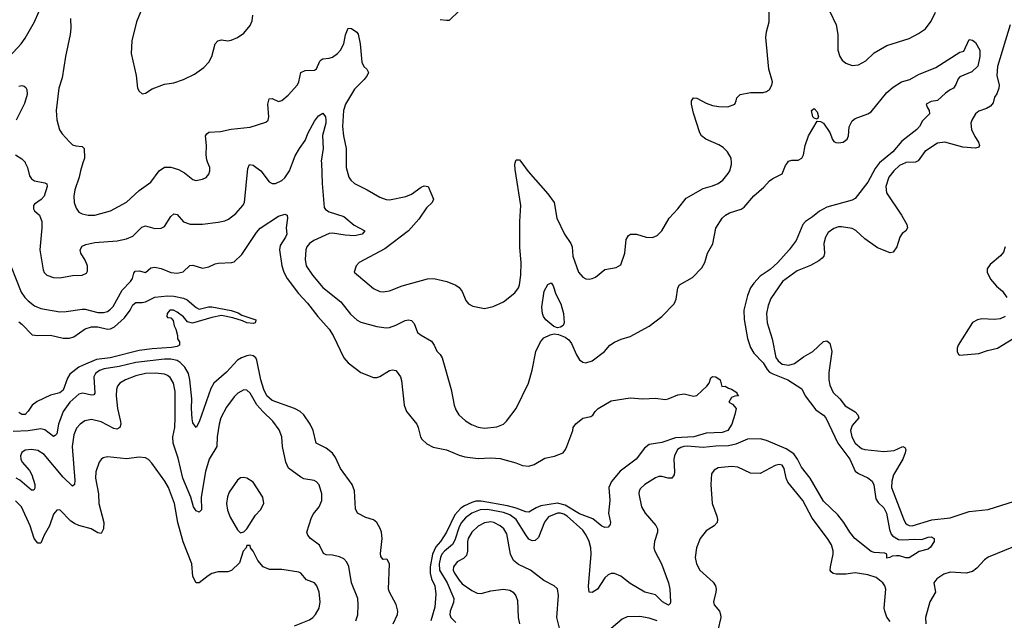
# Model space of a CAD drawing. Header units: inches. Extents: x 1245430 to 1420861, y 606325 to 671315.
# Tile 151 of 256: x 1340436 to 1346651, y 657113 to 660903. Entities that reach past the tile are written whole.
import ezdxf

# ---------------------------------------------------------------- set-up
doc = ezdxf.new("R2010")
doc.units = ezdxf.units.IN
doc.header["$MEASUREMENT"] = 0
doc.layers.add('B3645', color=7, linetype='Continuous')
doc.layers.add('B3646', color=7, linetype='Continuous')

msp = doc.modelspace()

# ---------------------------------------------------------------- linework, layer by layer
at = {"layer": 'B3645', "color": 5}
for points, elevation in [([(1340471.4, 660000), (1340485.3, 659970), (1340498, 659918), (1340510, 659898.4), (1340530, 659885.5), (1340593.9, 659873.9), (1340606.6, 659866.6), (1340610.3, 659850), (1340590.9, 659789.1), (1340571.2, 659768.8), (1340530, 659739.6), (1340523.1, 659730), (1340522.4, 659710), (1340530, 659697.3), (1340560.5, 659670), (1340575.3, 659630), (1340576.5, 659590), (1340562.8, 659450), (1340584.1, 659324.1), (1340590, 659308.2), (1340608.2, 659290), (1340650, 659275.5), (1340690, 659274.4), (1340770, 659288.9), (1340829.5, 659290.5), (1340856.9, 659303.1), (1340864.1, 659315.9), (1340865.1, 659350), (1340850, 659386), (1340821.3, 659430), (1340817.6, 659450), (1340830, 659474.4), (1340854.6, 659485.4), (1340910, 659497.6), (1341051.8, 659508.2), (1341110, 659520.3), (1341150, 659536.9), (1341206.8, 659593.2), (1341230, 659601.5), (1341290, 659585.8), (1341330, 659587.6), (1341350, 659598.7), (1341390, 659661.3), (1341410, 659678.7), (1341430, 659674.4), (1341470, 659627.2), (1341513, 659613), (1341590, 659612.8), (1341690, 659625.7), (1341730, 659633.7), (1341754.7, 659645.3), (1341799.6, 659680.4), (1341844.4, 659730), (1341855, 659750), (1341875.2, 659964.8), (1341887, 659990), (1341910, 659985.3), (1341958.5, 659950), (1342010, 659879.5), (1342030, 659870.3), (1342050, 659870.3), (1342090, 659887.4), (1342110, 659904.9), (1342139.7, 659950), (1342158.9, 660000)], 860), ([(1340835.2, 660000), (1340819.4, 659950), (1340811.3, 659908.7), (1340783.2, 659830), (1340778.2, 659790), (1340780.7, 659750), (1340792.8, 659712.8), (1340810, 659688.9), (1340830, 659678.5), (1340868.5, 659668.5), (1340910.6, 659669.4), (1341010, 659696.9), (1341110, 659752.6), (1341190, 659824.9), (1341263, 659877), (1341316.4, 659950), (1341350, 659973.4), (1341390, 659972.4), (1341437.8, 659957.8), (1341476.9, 659936.9), (1341530, 659894.4), (1341548.9, 659888.9), (1341590, 659895.8), (1341613.1, 659906.9), (1341631, 659929), (1341636.3, 659950), (1341635.4, 659970), (1341624.7, 660000)], 880), ([(1342340.2, 660000), (1342344.8, 659870), (1342357.8, 659717.8), (1342365.5, 659705.5), (1342390.5, 659690), (1342481.7, 659661.7), (1342546.5, 659606.5), (1342615.5, 659570), (1342598.4, 659550), (1342550, 659539.5), (1342490, 659542.7), (1342410, 659556.1), (1342390, 659554.6), (1342293.1, 659510), (1342264.6, 659490), (1342249.5, 659470.5), (1342242.8, 659450), (1342237.2, 659390), (1342243.6, 659350), (1342284.2, 659290), (1342350, 659212.8), (1342462.5, 659122.5), (1342525.3, 659045.3), (1342567.1, 659007.1), (1342590, 658994.2), (1342690, 658967.6), (1342750, 658958.3), (1342770, 658960.9), (1342810, 658976.1), (1342870, 659005.3), (1342890, 659008.4), (1342910, 659004.9), (1342925.5, 658985.5), (1342946.7, 658930), (1342970, 658911.8), (1343035, 658875.1), (1343052.9, 658850), (1343070, 658810.7), (1343090.4, 658790), (1343102.4, 658770), (1343159.6, 658570), (1343179.6, 658470), (1343190, 658440.5), (1343207.9, 658410), (1343250, 658371.7), (1343288.4, 658348.4), (1343330, 658332.6), (1343370, 658325.3), (1343446.9, 658333.1), (1343489.7, 658350.3), (1343509.7, 658370.3), (1343569.7, 658450.3), (1343648.6, 658610), (1343670, 658690.8), (1343693.8, 658810), (1343723.8, 658870), (1343745.1, 658894.9), (1343785.2, 658914.8), (1343810, 658919.8), (1343836.8, 658916.8), (1343878.9, 658898.9), (1343901.8, 658881.8), (1343920, 658860), (1343950, 658787.3), (1343970, 658756.3), (1343990, 658741.6), (1344010, 658737.1), (1344050, 658750.5), (1344126.6, 658810), (1344161.2, 658850), (1344191.3, 658868.7), (1344232.9, 658887.1), (1344290, 658903.1), (1344410, 658968.9), (1344490, 659030.3), (1344566.4, 659110), (1344579.6, 659140.4), (1344589.8, 659210.2), (1344601.6, 659230), (1344683.1, 659276.9), (1344742.7, 659337.3), (1344760.3, 659370), (1344777.6, 659430), (1344811.3, 659488.7), (1344830, 659587.3), (1344869.6, 659650), (1344890.8, 659669.2), (1344916.8, 659683.2), (1344990, 659706.8), (1345010, 659719.6), (1345070, 659791.1), (1345133.8, 659846.2), (1345170, 659885.2), (1345190, 659900.8), (1345249.3, 659930), (1345270, 659982.8), (1345282.4, 660000)], 860), ([(1342496.3, 660000), (1342496.1, 659970), (1342514.6, 659910), (1342527.4, 659890), (1342550.4, 659870), (1342630.1, 659830.1), (1342710, 659782.4), (1342748.5, 659768.5), (1342770, 659766.7), (1342873.2, 659786.8), (1342910, 659802.4), (1342970, 659846.4), (1342990, 659854.9), (1343014.9, 659850), (1343048, 659770), (1343039.3, 659750), (1343004.1, 659715.9), (1342954.7, 659645.3), (1342890, 659569.7), (1342742, 659458), (1342578, 659370), (1342559.3, 659350), (1342547.7, 659310), (1342670, 659206.4), (1342710, 659188.4), (1342730, 659186), (1342770, 659192.2), (1342850, 659222.8), (1343010, 659267.9), (1343050, 659269), (1343131.5, 659251.5), (1343190, 659228.2), (1343210, 659212.7), (1343230, 659186.8), (1343252, 659130), (1343269.5, 659109.5), (1343295.8, 659095.8), (1343370, 659081.5), (1343425.8, 659094.2), (1343490, 659121.6), (1343561.6, 659178.4), (1343584.4, 659210), (1343591.9, 659230), (1343599.8, 659290), (1343601.4, 659370), (1343593.9, 659466.1), (1343592.1, 659630), (1343599, 659730), (1343563.3, 659956.7), (1343561.1, 659990), (1343564.3, 660000)], 880), ([(1345863.7, 660000), (1345861.7, 659998.3), (1345837, 659963), (1345790, 659878), (1345710, 659775.6), (1345690, 659764.7), (1345530, 659719.9), (1345485.1, 659694.9), (1345441.1, 659658.9), (1345396.3, 659630), (1345378.8, 659610), (1345337.5, 659510), (1345292.3, 659450), (1345222, 659370), (1345172.6, 659327.4), (1345110, 659284.8), (1345070, 659239.8), (1345050, 659210.9), (1345030, 659162.2), (1345007.6, 659070), (1345010, 659010.7), (1345030, 658890.4), (1345050, 658833.7), (1345070, 658799.5), (1345130, 658737.3), (1345154.6, 658694.6), (1345170, 658679.7), (1345190, 658667.6), (1345284.3, 658630), (1345373, 658573), (1345394.2, 658530), (1345461.8, 658441.8), (1345510, 658407.2), (1345524.3, 658390), (1345600.4, 658230), (1345675.8, 658130), (1345710, 658053.4), (1345730, 658039), (1345790, 658011.7), (1345816.2, 657990), (1345826.9, 657966.9), (1345839.5, 657879.5), (1345855.4, 657855.4), (1345890, 657823.6), (1345908.3, 657790), (1345926.7, 657686.7), (1345936.7, 657656.7), (1345945.5, 657645.5), (1345983.9, 657623.9), (1346010, 657620.9), (1346086, 657626), (1346130, 657623.1), (1346170, 657637.8), (1346190, 657639.6), (1346208, 657630), (1346208.2, 657610), (1346185.1, 657574.9), (1346170, 657562), (1346113.7, 657546.3), (1346050, 657508.2), (1346030, 657506.9), (1345990, 657518.9), (1345970, 657519.7), (1345942.5, 657517.5), (1345928.4, 657508.4), (1345910, 657506), (1345908.7, 657530), (1345896.6, 657536.6), (1345830, 657540.4), (1345810, 657547.9), (1345708.5, 657630), (1345675.4, 657670), (1345637.7, 657730), (1345599.3, 657779.3), (1345510, 657865.4), (1345426.6, 658010), (1345370, 658079.8), (1345346.1, 658130), (1345323, 658163), (1345274, 658194), (1345150, 658247.4), (1345110, 658258.5), (1345030, 658255), (1344955.5, 658224.5), (1344910, 658214.3), (1344830, 658212.1), (1344750, 658203.5), (1344648.9, 658211.1), (1344628.8, 658210), (1344610, 658202.8), (1344588.7, 658190), (1344568.4, 658150), (1344565.2, 658130), (1344570.2, 658049.8), (1344566.4, 658030), (1344553.4, 658010), (1344530.4, 658009.7), (1344490, 658021.1), (1344470, 658020.5), (1344450, 658013), (1344382, 657970), (1344354.4, 657945.6), (1344346, 657930), (1344344.9, 657910), (1344361.1, 657830), (1344384.9, 657790), (1344452.1, 657712), (1344461.7, 657690), (1344463.1, 657670), (1344442.8, 657610), (1344439.7, 657570), (1344445, 657550), (1344486.6, 657470), (1344530.9, 657350), (1344540.1, 657310), (1344544.6, 657230), (1344542, 657218), (1344531.3, 657208.7), (1344494.3, 657230), (1344450, 657272.8), (1344382.9, 657290), (1344290, 657345.6), (1344230, 657390.7), (1344190, 657408.9), (1344170, 657408.8), (1344150, 657399.8), (1344130, 657380.4), (1344083.1, 657310), (1344050, 657288.3), (1344030, 657289.5), (1344026.8, 657326.8), (1344043.2, 657530), (1344041.7, 657570), (1344031, 657610), (1344012.1, 657650), (1343990, 657681.7), (1343892.5, 657770), (1343870, 657782.4), (1343850, 657789.4), (1343830, 657789.4), (1343773.6, 657766.4), (1343748.8, 657731.2), (1343710, 657636), (1343690, 657615.8), (1343670, 657613.5), (1343650, 657625.8), (1343630, 657651.7), (1343571, 657750), (1343530, 657778.9), (1343490, 657793.1), (1343388.2, 657811.8), (1343342.6, 657810), (1343290, 657789.9), (1343250, 657760.1), (1343225.3, 657730), (1343210, 657701.8), (1343182.4, 657617.6), (1343168.8, 657591.2), (1343117.7, 657550), (1343100.8, 657530), (1343092, 657510), (1343084.7, 657470), (1343086.5, 657430), (1343133.7, 657350), (1343177.2, 657250), (1343174.1, 657225.9), (1343154, 657170), (1343151.8, 657150), (1343158.2, 657130), (1343190, 657098.2)], 860), ([(1343605.1, 660000), (1343644.7, 659944.7), (1343770, 659804.4), (1343810, 659750.3), (1343826.3, 659650), (1343874.7, 659550), (1343916, 659490), (1343922.6, 659470), (1343927.2, 659410), (1343964.2, 659310), (1343990, 659279.3), (1344010, 659268), (1344030, 659265.5), (1344050, 659270.4), (1344070, 659279.3), (1344130, 659326), (1344200.9, 659339.1), (1344230, 659356), (1344255.4, 659430), (1344264.4, 659515.6), (1344278.7, 659541.3), (1344291.2, 659548.8), (1344329.7, 659550.3), (1344390, 659531.6), (1344430, 659528.8), (1344459.4, 659540.6), (1344490, 659570.7), (1344535.1, 659650), (1344590.7, 659709.3), (1344642.5, 659777.5), (1344750, 659837.3), (1344810, 659854.7), (1344845.1, 659870), (1344873.6, 659890), (1344908.5, 659931.5), (1344918.7, 659950), (1344929.7, 659990), (1344928.9, 660000)], 880), ([(1346027.3, 660000), (1345990, 659982.1), (1345953.1, 659950), (1345923.2, 659910), (1345903.5, 659850), (1345907.3, 659810), (1346002.4, 659670), (1346035.6, 659610), (1346039.5, 659590), (1346030.4, 659570), (1346007.1, 659553), (1345991.1, 659530), (1345973.1, 659470), (1345950, 659435.6), (1345930, 659431.1), (1345850, 659463.4), (1345770, 659520.3), (1345713.6, 659573.6), (1345690, 659585.4), (1345623.6, 659596.4), (1345604.6, 659595.4), (1345574.5, 659585.5), (1345540.3, 659559.7), (1345521.5, 659530), (1345512.6, 659490), (1345516.9, 659430), (1345511.5, 659410), (1345502.4, 659397.6), (1345479.5, 659380.5), (1345427.2, 659352.8), (1345342.6, 659317.4), (1345252.1, 659250), (1345176.5, 659143.5), (1345160.4, 659099.6), (1345150.7, 659050), (1345153.8, 658990), (1345185.3, 658890), (1345210, 658770.4), (1345222.8, 658750), (1345250, 658730.2), (1345290, 658723.2), (1345326.8, 658733.2), (1345383.5, 658776.5), (1345441.5, 658810), (1345510, 658871.4), (1345530, 658876), (1345550, 658862), (1345561.6, 658810), (1345544.3, 658675.7), (1345544.4, 658630), (1345550, 658596.4), (1345570, 658551.1), (1345613, 658510), (1345646, 658466), (1345710, 658428.4), (1345727.6, 658410), (1345732.6, 658390), (1345690, 658342.2), (1345681, 658310), (1345688.1, 658270), (1345710.2, 658230), (1345750, 658197.8), (1345770, 658191.5), (1345890, 658178.5), (1345955.8, 658184.2), (1346010, 658210.2), (1346022.6, 658202.6), (1346028.8, 658190), (1346026, 658170), (1346010.9, 658130), (1345951.5, 658030), (1345941.3, 657990), (1345938.8, 657950), (1346014.2, 657754.2), (1346026.9, 657726.9), (1346037.1, 657717.1), (1346050, 657710.2), (1346070, 657709.6), (1346193.3, 657746.8), (1346310, 657759.6), (1346430, 657798.6), (1346550, 657813.1), (1346716.3, 657863.7)], 880), ([(1340383.4, 659343.4), (1340444.5, 659184.5), (1340468.2, 659150), (1340490, 659127.9), (1340530, 659096.9), (1340570, 659080.2), (1340690, 659060.2), (1340730, 659060.7), (1340830, 659076.6), (1340850, 659075.8), (1340930, 659055.6), (1340965.1, 659054.9), (1340990, 659061.5), (1341010, 659075.4), (1341025.9, 659094.1), (1341083.1, 659196.9), (1341135.4, 659250), (1341149, 659270), (1341155.8, 659304.2), (1341164.2, 659315.8), (1341190, 659317.6), (1341230, 659308), (1341263.3, 659336.7), (1341290, 659342), (1341330, 659333.4), (1341390, 659308.6), (1341430, 659302.9), (1341468.8, 659311.2), (1341510, 659352.4), (1341530, 659353.1), (1341590, 659335), (1341630, 659342.9), (1341670, 659362.6), (1341690, 659367.5), (1341776, 659370), (1341790, 659375.6), (1341838.1, 659421.9), (1341930, 659560.2), (1341953.3, 659586.7), (1342070, 659663.7), (1342110, 659676.3), (1342124.7, 659670), (1342127, 659650), (1342119.1, 659590), (1342121.5, 659550), (1342114, 659530), (1342080.9, 659479.1), (1342075.9, 659450), (1342090.1, 659350), (1342103.3, 659310), (1342124.8, 659270), (1342195.5, 659175.5), (1342253.5, 659113.5), (1342317.5, 659030), (1342390.1, 658950.1), (1342415.2, 658910), (1342481.3, 658770), (1342510, 658738.3), (1342590, 658675.8), (1342670, 658644.1), (1342690, 658644.7), (1342708.4, 658651.6), (1342770, 658688.9), (1342790, 658694.3), (1342810, 658688.5), (1342819.3, 658679.3), (1342839.6, 658650), (1342847, 658627), (1342863.7, 658470), (1342877, 658430), (1342942, 658350), (1342951.8, 658330), (1342966, 658270), (1342975.1, 658255.1), (1343006.1, 658226.1), (1343045.8, 658205.8), (1343130, 658188.1), (1343210, 658154.5), (1343245.2, 658145.2), (1343330, 658134.2), (1343410, 658137.5), (1343470, 658133.3), (1343567.3, 658107.3), (1343610, 658090.2), (1343650, 658085.4), (1343682.9, 658097.1), (1343750, 658136.5), (1343812.1, 658147.9), (1343866.6, 658170), (1343881.6, 658190), (1343889.6, 658210), (1343926.6, 658310), (1343929.6, 658330.4), (1343946.8, 658353.2), (1343991.8, 658388.2), (1344041.6, 658398.4), (1344053.3, 658406.7), (1344067.6, 658430), (1344087.3, 658450), (1344170, 658497), (1344290, 658517.6), (1344370, 658510.4), (1344450, 658514), (1344510, 658507.3), (1344530, 658510.7), (1344590, 658535.5), (1344630, 658542), (1344690, 658527.7), (1344710, 658530.7), (1344773.2, 658590), (1344789.2, 658610), (1344798, 658642), (1344810, 658651.7), (1344830.8, 658650), (1344858, 658630), (1344868.1, 658588.1), (1344890, 658591.3), (1344910, 658578), (1344930, 658572), (1344962, 658550), (1344962, 658542), (1344974, 658530), (1344950, 658528), (1344930, 658518), (1344912, 658490), (1344936, 658476), (1344958, 658450), (1344950.8, 658410.8), (1344930.8, 658350.8), (1344906.8, 658310), (1344870, 658298.7), (1344770, 658293.3), (1344690.8, 658270), (1344576.5, 658263.5), (1344490, 658234.2), (1344410, 658222.2), (1344380.3, 658199.7), (1344327.4, 658130), (1344226.1, 658053.9), (1344171.7, 657988.3), (1344154.7, 657950), (1344162.2, 657870), (1344153.4, 657790), (1344166, 657730), (1344163, 657717), (1344150, 657701.2), (1344130, 657698.4), (1344110, 657706.9), (1344053.5, 657753.5), (1343970, 657784), (1343878.5, 657838.5), (1343830, 657852.5), (1343725.7, 657834.3), (1343696.4, 657823.6), (1343650, 657796.3), (1343630, 657797.1), (1343570, 657821.5), (1343515.3, 657835.3), (1343350, 657865.3), (1343316.3, 657863.7), (1343290, 657856.9), (1343243.8, 657836.2), (1343220, 657820), (1343182, 657778), (1343130, 657669.8), (1343091.6, 657610), (1343063.6, 657576.5), (1343042, 657530), (1343027.7, 657450), (1343026.3, 657410), (1343035.2, 657375.2), (1343056.3, 657330), (1343062.2, 657277.8), (1343056.9, 657196.9), (1343031.6, 657110)], 840), ([(1346656.5, 659470), (1346645, 659435), (1346627.7, 659412.3), (1346562.2, 659357.8), (1346543, 659330), (1346543, 659310), (1346564.8, 659264.8), (1346602.5, 659222.5), (1346640.4, 659190), (1346667, 659150)], 920), ([(1340430, 658996), (1340450, 658982.6), (1340515.1, 658915.1), (1340549.2, 658909.2), (1340630, 658913), (1340710, 658892.3), (1340750, 658892.5), (1340777.7, 658902.3), (1340850, 658951.2), (1340890, 658965.5), (1340930, 658964.7), (1340989.4, 658949.4), (1341010, 658952.5), (1341034.2, 658965.8), (1341098.6, 659021.4), (1341132.8, 659070), (1341150, 659103.8), (1341170, 659117.6), (1341210, 659117.6), (1341230, 659122), (1341288.5, 659151.5), (1341370, 659160.4), (1341410, 659159.4), (1341470, 659146.2), (1341494.3, 659134.3), (1341550, 659086), (1341570, 659075.3), (1341628.7, 659091.3), (1341650, 659091.6), (1341771.6, 659068.4), (1341814.2, 659054.2), (1341839.1, 659039.1), (1341927.7, 659010), (1341924.9, 658995.1), (1341922.8, 658990), (1341910, 658986.6), (1341870, 658989.8), (1341843.3, 659003.3), (1341782.5, 659022.5), (1341710, 659035.8), (1341650, 659024.8), (1341527.3, 658987.3), (1341496.1, 658996.1), (1341470, 659027.3), (1341430, 659057.2), (1341406, 659070), (1341384.7, 659070), (1341366.8, 659050), (1341364.7, 659030), (1341370, 659024.7), (1341390, 659022), (1341404.7, 659004.7), (1341410.7, 658970.7), (1341421, 658950), (1341431.3, 658910), (1341431.3, 658890), (1341444.7, 658870), (1341444.7, 658850), (1341430, 658841.2), (1341393.6, 658833.6), (1341273.4, 658826.6), (1341190, 658814.5), (1341007.3, 658770), (1340921.6, 658758.4), (1340836.2, 658723.8), (1340809.4, 658710.6), (1340753.3, 658666.7), (1340738.1, 658641.9), (1340710, 658564.8), (1340690, 658548.5), (1340630, 658534), (1340545.7, 658494.3), (1340515.3, 658470), (1340490, 658432.3), (1340470, 658412.3), (1340450, 658412.3), (1340430, 658424.5)], 820), ([(1346656.3, 659030), (1346624.8, 659015.2), (1346590, 659011.2), (1346510, 659016.3), (1346481, 659010), (1346450, 658992.3), (1346360.5, 658850), (1346353.4, 658830), (1346353.4, 658810), (1346361, 658790), (1346370, 658786), (1346490, 658797.3), (1346544.2, 658815.8), (1346608.7, 658830), (1346739, 658910)], 920), ([(1342794, 657090), (1342821.4, 657150), (1342823.5, 657170), (1342813.4, 657213.4), (1342771.1, 657290), (1342765, 657310), (1342769.6, 657469.6), (1342755.9, 657495.9), (1342750, 657499.3), (1342730, 657496), (1342715.9, 657515.9), (1342713.8, 657533.8), (1342724, 657630), (1342719.3, 657670), (1342711.3, 657691.3), (1342690, 657729.6), (1342670, 657748), (1342621.7, 657761.7), (1342569.4, 657790), (1342556.6, 657816.6), (1342549.2, 657930), (1342535.7, 657970), (1342460.1, 658070), (1342430, 658140.7), (1342410, 658168.3), (1342370, 658198.6), (1342306.9, 658230), (1342288, 658310), (1342269.9, 658350), (1342229.1, 658410), (1342207, 658430), (1342170, 658448.8), (1342030, 658499.5), (1341995.6, 658530), (1341976.6, 658570), (1341958, 658630), (1341933.9, 658753.9), (1341926.2, 658770), (1341910, 658781.8), (1341890, 658785.4), (1341870, 658782.3), (1341836.8, 658770), (1341810, 658753.5), (1341740.7, 658679.3), (1341661.2, 658610), (1341643.3, 658576.7), (1341570, 658365.1), (1341550, 658329.2), (1341530, 658359.3), (1341525, 658385), (1341519.6, 658450), (1341523.4, 658510), (1341511.1, 658630), (1341501.2, 658670), (1341478.1, 658710), (1341450, 658738.9), (1341430, 658751.8), (1341390, 658761.4), (1341350, 658760.7), (1341170, 658739.6), (1341065, 658715), (1340970, 658700.1), (1340939.7, 658690), (1340913.8, 658670), (1340904.2, 658650), (1340910, 658546), (1340903.4, 658536.6), (1340890, 658532.9), (1340834.2, 658545.8), (1340810, 658539.8), (1340753, 658490), (1340710.1, 658430), (1340680.1, 658350), (1340670.1, 658289.9), (1340660.2, 658279.8), (1340650, 658273.1), (1340593.9, 658313.9), (1340570, 658321.1), (1340490, 658308.7), (1340395.6, 658304.4)], 840), ([(1342557.3, 657110), (1342570, 657147.3), (1342573.6, 657210), (1342570.8, 657250), (1342530, 657349.3), (1342513.5, 657453.5), (1342500.6, 657480.6), (1342481.4, 657501.4), (1342454.2, 657514.2), (1342410, 657524.1), (1342370, 657526.6), (1342354.8, 657534.8), (1342327.8, 657587.8), (1342271.6, 657630), (1342254, 657650), (1342249.4, 657670), (1342277.4, 657762.6), (1342290, 657785.5), (1342326, 657830), (1342343, 657870), (1342343.5, 657910), (1342327.4, 657967.4), (1342310, 657987.6), (1342294.8, 657994.8), (1342230, 658006), (1342210, 658016), (1342132.5, 658072.5), (1342116.8, 658110), (1342094.5, 658210), (1342089.8, 658270), (1342074, 658314), (1342035, 658370), (1341970, 658431.4), (1341933.6, 658473.6), (1341890, 658546.3), (1341870, 658565.1), (1341850, 658566.9), (1341812.9, 658547.1), (1341790, 658523), (1341741.6, 658458.4), (1341706.5, 658390), (1341694.7, 658350), (1341683.2, 658270), (1341680.2, 658210), (1341631.5, 658130), (1341609, 658051), (1341582, 657890), (1341584.7, 657810), (1341570, 657795.3), (1341550, 657803.2), (1341532.3, 657830), (1341516, 657890), (1341466.1, 658010), (1341436, 658136), (1341404, 658230), (1341402.9, 658270), (1341414.9, 658330), (1341418.6, 658390), (1341416.7, 658556.6), (1341406, 658610), (1341385, 658645), (1341370, 658657.4), (1341350, 658665.8), (1341292.5, 658672.5), (1341230, 658671.4), (1341170, 658654.9), (1341104.2, 658630), (1341068.9, 658610), (1341053.6, 658590), (1341047.6, 658570), (1341046, 658530), (1341053.4, 658450), (1341072, 658368), (1341073.8, 658350), (1341068.5, 658330), (1341050, 658318.7), (1341030, 658323.5), (1340950, 658364.7), (1340890, 658380.7), (1340848.4, 658371.6), (1340818, 658350), (1340795.5, 658324.5), (1340777.4, 658282.6), (1340766.6, 658210), (1340784.7, 657995.3), (1340783, 657970), (1340770, 657959.6), (1340710, 658016.5), (1340590, 658158.8), (1340550, 658184.1), (1340510, 658191.6), (1340470, 658186.8), (1340450, 658172.1), (1340440.8, 658150), (1340442.5, 658130), (1340452.2, 658110), (1340497.3, 658057.3), (1340512.3, 658030), (1340531.4, 657970), (1340532.5, 657947.5), (1340524.9, 657935.1), (1340510, 657935.1), (1340436.9, 657996.9), (1340413.5, 658010)], 860), ([(1342170, 657078.9), (1342264.9, 657115.1), (1342287, 657130), (1342304.2, 657150), (1342326.6, 657190), (1342333.7, 657230), (1342326.6, 657290), (1342311.2, 657330), (1342297.6, 657350), (1342247.5, 657367.5), (1342210.6, 657410.6), (1342197.1, 657417.1), (1342090, 657432.9), (1342013.4, 657433.4), (1341972.3, 657450), (1341938.4, 657490), (1341910, 657549), (1341894, 657570), (1341890, 657586), (1341870, 657586), (1341864.7, 657570), (1341847.7, 657550), (1341823.7, 657476.3), (1341773.4, 657426.6), (1341750, 657418.4), (1341690, 657418), (1341650, 657408.3), (1341625.6, 657394.4), (1341570, 657349.5), (1341550, 657349.3), (1341529.8, 657389.8), (1341523.5, 657470), (1341467.1, 657607.1), (1341435, 657730), (1341412.9, 657850), (1341375.4, 657950), (1341352.2, 657990), (1341270, 658104.7), (1341250, 658128), (1341230, 658138.3), (1341190, 658142.2), (1341110, 658131.9), (1340990, 658145.4), (1340962.8, 658137.2), (1340950, 658127.6), (1340938.3, 658110), (1340917.8, 658050), (1340914, 658010), (1340933.4, 657910), (1340936.5, 657850), (1340966.7, 657730), (1340966, 657690), (1340950, 657660.5), (1340930, 657664.7), (1340887, 657690), (1340810.5, 657710.6), (1340782.8, 657722.8), (1340759.1, 657739.1), (1340690, 657809.6), (1340670, 657807.6), (1340650, 657782), (1340623.7, 657710), (1340590.2, 657650), (1340570, 657600.7), (1340550, 657599.7), (1340527, 657630), (1340503.2, 657710), (1340447.8, 657830), (1340410, 657866.6)], 880), ([(1345930, 657105.8), (1345910, 657133), (1345896, 657170), (1345893.6, 657190), (1345902.9, 657310), (1345897.3, 657330), (1345885, 657350), (1345842.2, 657382.2), (1345790, 657400.4), (1345710, 657412.1), (1345650, 657403.1), (1345590, 657404.7), (1345570, 657408), (1345558.7, 657418.7), (1345552, 657430), (1345553.6, 657450), (1345570.8, 657530), (1345570.6, 657550.6), (1345559.8, 657590), (1345535.5, 657630), (1345437.7, 657757.7), (1345379, 657870), (1345284.7, 657984.7), (1345273.8, 658010), (1345262.6, 658070), (1345250, 658091.1), (1345230, 658095.4), (1345204, 658090), (1345110, 658038.3), (1345050, 658041), (1344970, 658079.2), (1344930, 658083.8), (1344845.6, 658074.4), (1344819.7, 658060.3), (1344802.4, 658037.6), (1344798.6, 657970), (1344806.3, 657850), (1344837, 657770), (1344841.3, 657750), (1344839.3, 657730), (1344820.7, 657710), (1344770, 657677), (1344732.2, 657630), (1344707.8, 657570), (1344700.3, 657510), (1344707.6, 657470), (1344728.8, 657430), (1344812.8, 657352.8), (1344828, 657330), (1344832.7, 657310), (1344830.5, 657290), (1344815.5, 657230), (1344820.5, 657210), (1344852.7, 657170), (1344860.5, 657150), (1344861.6, 657130), (1344842, 657050)], 880), ([(1343842.6, 657062.6), (1343826.4, 657130), (1343837.6, 657270), (1343830, 657312.3), (1343809.7, 657329.7), (1343744.6, 657364.6), (1343660.7, 657430), (1343584.6, 657464.6), (1343552.8, 657490), (1343533.8, 657530), (1343510, 657658.7), (1343492.2, 657690), (1343470, 657709.8), (1343430, 657729.2), (1343410, 657733.7), (1343370, 657727.9), (1343330, 657707.4), (1343290, 657668.7), (1343267.7, 657630), (1343262, 657610), (1343263.5, 657550), (1343257.4, 657522.6), (1343236.6, 657503.4), (1343198, 657482), (1343174.7, 657450), (1343173.2, 657430), (1343180.4, 657410), (1343210, 657365.2), (1343230, 657344.1), (1343290, 657301.5), (1343324.8, 657284.8), (1343350, 657282.6), (1343410, 657299.6), (1343490, 657308.5), (1343530, 657303.8), (1343550.2, 657290.2), (1343567.8, 657267.8), (1343578, 657238), (1343583.6, 657130), (1343591.8, 657090)], 880), ([(1346710, 657576.6), (1346550, 657512.2), (1346525.4, 657494.6), (1346477.8, 657442.2), (1346450, 657421.9), (1346410, 657410.7), (1346310, 657416.1), (1346270, 657403.7), (1346224.4, 657375.6), (1346205.8, 657350), (1346217.3, 657290), (1346181, 657230), (1346153.4, 657130), (1346155, 657090)], 880), ([(1344459.6, 657110), (1344410, 657126), (1344350, 657136.2), (1344270, 657134.6), (1344239.6, 657120.3), (1344142.6, 657037.4)], 880)]:
    msp.add_lwpolyline(points, dxfattribs=dict(at, elevation=elevation))
for points, elevation in [([(1343830, 658959.2), (1343807.7, 658967.7), (1343756.4, 659010), (1343741.6, 659030), (1343735.8, 659050), (1343732.4, 659090), (1343747.1, 659190), (1343770, 659233), (1343790, 659242.8), (1343804.4, 659224.4), (1343819.7, 659170), (1343851, 659111), (1343868.8, 659050), (1343872.8, 658990), (1343865.9, 658974.1), (1343850, 658962.2)], 860), ([(1341850, 658015.1), (1341830, 658012.3), (1341810, 657997.2), (1341758.7, 657921.3), (1341747.2, 657892.8), (1341742, 657850), (1341748.9, 657808.9), (1341763.7, 657763.7), (1341810, 657684.7), (1341830, 657664.7), (1341850, 657671.3), (1341870, 657691), (1341923.9, 657776.1), (1341957, 657810), (1341976.2, 657850), (1341971.6, 657890), (1341910, 657983.7), (1341870, 658009.3)], 880)]:
    msp.add_lwpolyline(points, close=True, dxfattribs=dict(at, elevation=elevation))
at = {"layer": 'B3646', "color": 5}
for points, elevation in [([(1341255.6, 661090), (1341174, 660890), (1341144, 660770), (1341140.3, 660690), (1341172, 660550), (1341180.5, 660470), (1341190, 660451), (1341210, 660434.8), (1341230, 660438.8), (1341272.7, 660467.3), (1341350, 660495.6), (1341410, 660505.5), (1341470, 660524.7), (1341540, 660560), (1341598.7, 660601.3), (1341630, 660634), (1341649.1, 660670.9), (1341669.9, 660750), (1341687.2, 660770), (1341710, 660775), (1341750, 660769.2), (1341770, 660772.8), (1341811.8, 660790), (1341850, 660818.7), (1341890, 660866.4), (1341903.3, 660896.7), (1341908.7, 660931.3)], 920), ([(1340370, 660668.8), (1340445.1, 660750), (1340470, 660787.4), (1340530.6, 660890), (1340584.6, 661015.4)], 880), ([(1343090, 660904.4), (1343130, 660899.3), (1343150, 660900.5), (1343210, 660958.8)], 920), ([(1344928.9, 660000), (1344926.6, 660030), (1344903.1, 660070), (1344876.4, 660096.4), (1344850, 660113.1), (1344767, 660150), (1344740.7, 660170), (1344729.7, 660190), (1344690, 660312.7), (1344675.8, 660370), (1344676.2, 660390), (1344689.7, 660410.3), (1344710, 660408.4), (1344770, 660376.5), (1344810, 660362), (1344850, 660354.3), (1344906, 660354), (1344949.4, 660370.6), (1344959.3, 660390), (1344962.7, 660410), (1344984, 660430), (1345050, 660443.2), (1345130, 660443.1), (1345151, 660449), (1345170, 660463), (1345184.7, 660490), (1345188.2, 660510), (1345165.6, 660590), (1345145.8, 660790), (1345150, 660826), (1345166, 660890), (1345166.1, 660973.9)], 880), ([(1340756.9, 660910), (1340759, 660850), (1340755.3, 660810), (1340725.5, 660670), (1340704.8, 660535.2), (1340684.1, 660470), (1340665.8, 660330), (1340670.3, 660270.3), (1340687.8, 660207.8), (1340703.6, 660183.6), (1340750, 660131.8), (1340770, 660114.3), (1340790, 660106.5), (1340830, 660103.7), (1340843.7, 660090), (1340844.7, 660030), (1340835.2, 660000)], 880), ([(1345550, 660955.5), (1345590, 660870.6), (1345599.4, 660810), (1345600.6, 660710), (1345612.6, 660670), (1345627, 660647), (1345650, 660628.5), (1345690, 660614.9), (1345730, 660618.4), (1345777, 660643), (1345830, 660693.4), (1345910, 660741.1), (1346050, 660784.4), (1346110, 660815.3), (1346153.6, 660846.4), (1346190, 660892.7), (1346216.8, 660950)], 880), ([(1341624.7, 660000), (1341618.2, 660018.2), (1341612.7, 660050), (1341615.2, 660110), (1341609.8, 660170), (1341616.5, 660183.5), (1341630, 660192.6), (1341703.4, 660196.6), (1341770, 660212.9), (1341890, 660224.2), (1341990, 660256.3), (1342003.7, 660270), (1342008, 660290), (1342002.2, 660370), (1342010, 660404), (1342030, 660406.4), (1342070, 660387), (1342090, 660392.7), (1342130, 660426), (1342188.8, 660491.2), (1342198, 660510), (1342210, 660570.4), (1342237.8, 660582.2), (1342296.2, 660583.8), (1342310, 660593.4), (1342330, 660640.5), (1342339.5, 660650), (1342350, 660657), (1342390, 660659.7), (1342410, 660667.1), (1342441.5, 660690), (1342460.2, 660710), (1342481.7, 660750), (1342492.4, 660807.6), (1342509.7, 660850), (1342530, 660847.7), (1342564.2, 660824.2), (1342572.1, 660812), (1342586, 660750), (1342595.9, 660635.9), (1342608.2, 660608.2), (1342627.2, 660590), (1342637, 660570), (1342628.8, 660550), (1342610, 660526.6), (1342550, 660464), (1342491.8, 660370), (1342479.8, 660330), (1342473.5, 660230), (1342480.2, 660170), (1342496.9, 660090), (1342496.3, 660000)], 880), ([(1346687.5, 660870), (1346607.9, 660607.9), (1346603, 660550), (1346619, 660490), (1346617.4, 660470), (1346604.2, 660435.8), (1346590, 660413.6), (1346581.2, 660378.8), (1346563.7, 660356.3), (1346537.9, 660342.1), (1346490, 660326.6), (1346470, 660308.4), (1346446.7, 660270), (1346440.6, 660250), (1346444.7, 660210), (1346465.2, 660165.2), (1346488.5, 660130), (1346494, 660110), (1346490, 660099), (1346468.4, 660091.6), (1346390, 660099.6), (1346275.3, 660130), (1346230, 660122.9), (1346150, 660070.8), (1346107.7, 660012.3), (1346090, 660004.2), (1346030, 660001.3), (1346027.3, 660000)], 880), ([(1345282.4, 660000), (1345289.7, 660010.3), (1345310, 660016.5), (1345350, 660016.5), (1345374, 660030), (1345383, 660050), (1345394.3, 660110), (1345415.8, 660170), (1345470, 660262), (1345490, 660261), (1345510, 660250.8), (1345550, 660190.6), (1345566.5, 660146.5), (1345575.3, 660135.3), (1345587.8, 660127.8), (1345605.3, 660125.3), (1345634.5, 660130), (1345659.1, 660150), (1345668.4, 660170), (1345672.4, 660227.6), (1345690, 660264.9), (1345710, 660279.5), (1345790, 660308.9), (1345810, 660321.1), (1345910, 660443.7), (1345950, 660477), (1346002.7, 660510), (1346053.9, 660526.1), (1346110, 660557.1), (1346218.3, 660601.7), (1346370, 660698), (1346395.3, 660704.7), (1346430, 660778.8), (1346450, 660774.8), (1346470, 660758.8), (1346496.3, 660710), (1346497.1, 660670), (1346484.9, 660610), (1346445.5, 660574.5), (1346370, 660542.7), (1346359.1, 660530), (1346346, 660494), (1346330.8, 660470), (1346310, 660461.2), (1346280.9, 660439.1), (1346230, 660393.2), (1346190, 660386.6), (1346157.3, 660370), (1346163.8, 660350), (1346177.1, 660330), (1346178.4, 660310), (1346174.9, 660305.1), (1346134.4, 660265.6), (1346115.8, 660230), (1346098.4, 660210), (1346003.5, 660136.5), (1345946.9, 660070), (1345863.7, 660000)], 860), ([(1340430, 660483.1), (1340450, 660488.7), (1340464.4, 660484.4), (1340475.6, 660475.6), (1340482.3, 660462.3), (1340482.9, 660430), (1340465.5, 660374.5), (1340413.6, 660270)], 860), ([(1342158.9, 660000), (1342175.8, 660044.1), (1342201.8, 660090), (1342238.7, 660141.3), (1342256.8, 660190), (1342296.9, 660263.1), (1342323.3, 660296.7), (1342350, 660314), (1342366.9, 660290), (1342369.4, 660269.4), (1342368.3, 660250), (1342346.9, 660173.1), (1342351.5, 660090), (1342339.8, 660010), (1342340.2, 660000)], 860), ([(1340410.3, 660050.3), (1340450, 660024.4), (1340470, 660003), (1340471.4, 660000)], 860), ([(1343564.3, 660000), (1343570, 660018), (1343590, 660018), (1343598, 660010), (1343605.1, 660000)], 880)]:
    msp.add_lwpolyline(points, dxfattribs=dict(at, elevation=elevation))
at = {"layer": 'B3646', "color": 5, "elevation": 860}
msp.add_lwpolyline([(1345470, 660275.3), (1345450, 660281.2), (1345442.7, 660290), (1345434, 660330), (1345450, 660342.8), (1345470, 660322), (1345478.8, 660290)], close=True, dxfattribs=at)

doc.saveas('drawing.dxf')
